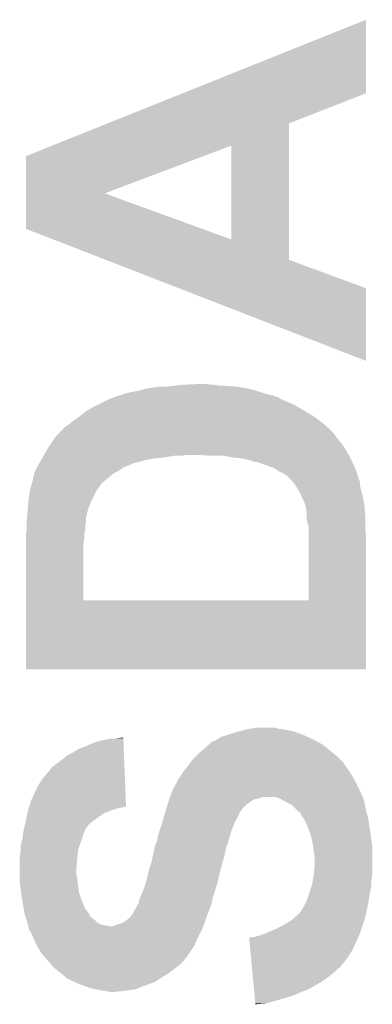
# Model space of a CAD drawing. Extents: x -1.3 to 24.2, y -3.9 to 53.4.
# Tile 34 of 39: x 9.7 to 10.7, y 47.4 to 50.2. Entities that reach past the tile are written whole.
import ezdxf

# ---------------------------------------------------------------- set-up
doc = ezdxf.new("R2010")
doc.units = 0
doc.layers.add('HVAC_2_CLICK_V101_GTO', color=14, linetype='CONTINUOUS')

msp = doc.modelspace()

# ---------------------------------------------------------------- linework, layer by layer
at = {"layer": 'HVAC_2_CLICK_V101_GTO'}
for points in [[(10.122026, 49.974496), (10.64768, 50.185288), (10.647666, 49.974496), (10.64768, 50.185288)], [(9.906642, 49.888124), (10.122026, 49.974496), (10.4267, 49.888124), (10.647666, 49.974496)], [(9.748256, 49.82461), (9.906642, 49.888124), (10.426704, 49.82461), (10.4267, 49.888124)], [(9.672334, 49.794164), (9.748256, 49.82461), (10.180958, 49.794164), (10.2616, 49.82461)], [(10.261572, 49.55541), (10.2616, 49.82461), (10.426714, 49.55541), (10.426704, 49.82461)], [(9.672326, 49.687496), (9.672334, 49.794164), (9.898436, 49.687496), (10.180958, 49.794164)], [(9.67232, 49.585896), (9.672326, 49.687496), (10.17776, 49.585896), (9.898436, 49.687496)], [(9.750886, 49.55541), (9.67232, 49.585896), (10.261572, 49.55541), (10.17776, 49.585896)], [(9.901474, 49.496976), (9.750886, 49.55541), (10.426716, 49.496976), (10.426714, 49.55541)], [(10.11097, 49.415684), (9.901474, 49.496976), (10.64768, 49.415684), (10.426716, 49.496976)], [(10.64765, 49.207432), (10.11097, 49.415684), (10.64765, 49.207432), (10.64768, 49.415684)], [(10.020302, 49.12868), (10.055862, 49.13376), (10.307322, 49.12868), (10.2743, 49.13376)], [(10.07618, 49.13376), (10.09777, 49.1363), (10.2743, 49.13376), (10.24128, 49.1363)], [(10.09777, 49.1363), (10.11936, 49.13884), (10.226042, 49.1363), (10.213342, 49.13884)], [(10.11936, 49.13884), (10.17016, 49.14138), (10.200642, 49.13884), (10.190482, 49.14138)], [(9.912604, 49.0982), (9.925808, 49.103278), (10.403842, 49.0982), (10.396224, 49.103278)], [(9.925808, 49.103278), (9.932412, 49.105818), (10.396224, 49.103278), (10.386062, 49.105818)], [(9.932412, 49.105818), (9.939018, 49.108358), (10.386062, 49.105818), (10.380984, 49.108358)], [(9.939018, 49.108358), (9.939024, 49.10836), (10.380984, 49.108358), (10.375904, 49.10836)], [(9.939024, 49.10836), (9.944104, 49.108362), (10.375904, 49.10836), (10.375898, 49.108362)], [(9.944104, 49.108362), (9.949182, 49.1109), (10.375898, 49.108362), (10.367648, 49.1109)], [(9.949182, 49.1109), (9.964422, 49.11598), (10.367648, 49.1109), (10.351136, 49.11598)], [(9.964422, 49.11598), (9.97712, 49.11852), (10.351136, 49.11598), (10.34288, 49.11852)], [(9.97712, 49.11852), (10.00252, 49.1236), (10.34288, 49.11852), (10.325102, 49.1236)], [(10.00252, 49.1236), (10.020302, 49.12868), (10.325102, 49.1236), (10.307322, 49.12868)], [(9.852232, 49.06772), (9.87552, 49.08042), (10.4648, 49.06772), (10.443636, 49.08042)], [(9.87552, 49.08042), (9.8806, 49.08296), (10.443636, 49.08042), (10.439402, 49.08296)], [(9.8806, 49.08296), (9.90092, 49.09312), (10.439402, 49.08296), (10.414, 49.09312)], [(9.90092, 49.09312), (9.906, 49.09566), (10.414, 49.09312), (10.408922, 49.09566)], [(9.906, 49.09566), (9.912604, 49.0982), (10.408922, 49.09566), (10.403842, 49.0982)], [(9.80694, 49.0347), (9.82472, 49.0474), (10.516236, 49.0347), (10.498776, 49.0474)], [(9.82472, 49.0474), (9.827984, 49.04994), (10.498776, 49.0474), (10.495282, 49.04994)], [(9.827984, 49.04994), (9.84758, 49.065182), (10.495282, 49.04994), (10.469152, 49.065182)], [(9.84758, 49.065182), (9.852232, 49.06772), (10.469152, 49.065182), (10.4648, 49.06772)], [(9.78154, 49.014386), (9.781562, 49.01692), (10.539978, 49.014386), (10.53719, 49.01692)], [(9.781562, 49.01692), (9.784086, 49.016924), (10.53719, 49.01692), (10.537186, 49.016924)], [(9.784086, 49.016924), (9.79424, 49.02454), (10.537186, 49.016924), (10.528808, 49.02454)], [(9.79424, 49.02454), (9.800586, 49.029618), (10.528808, 49.02454), (10.523222, 49.029618)], [(9.800586, 49.029618), (9.80694, 49.0347), (10.523222, 49.029618), (10.516236, 49.0347)], [(9.753344, 48.9839), (9.758682, 48.991522), (10.5664, 48.9839), (10.560684, 48.991522)], [(9.758682, 48.991522), (9.761218, 48.99406), (10.560684, 48.991522), (10.55878, 48.99406)], [(9.761218, 48.99406), (9.768836, 49.00168), (10.55878, 48.99406), (10.5537, 49.00168)], [(9.768836, 49.00168), (9.771376, 49.00422), (10.5537, 49.00168), (10.55116, 49.00422)], [(9.771376, 49.00422), (9.78154, 49.014386), (10.55116, 49.00422), (10.539978, 49.014386)], [(9.73023, 48.94834), (9.740898, 48.96612), (10.591798, 48.94834), (10.580688, 48.96612)], [(9.740898, 48.96612), (9.742674, 48.968658), (10.580688, 48.96612), (10.5791, 48.968658)], [(9.742674, 48.968658), (9.753344, 48.9839), (10.5791, 48.968658), (10.5664, 48.9839)], [(9.720014, 48.93056), (9.722836, 48.93564), (10.06856, 48.93056), (10.099042, 48.93564)], [(9.722836, 48.93564), (9.724248, 48.93818), (10.121902, 48.93564), (10.132062, 48.93818)], [(9.724248, 48.93818), (9.72566, 48.94072), (10.597444, 48.93818), (10.596032, 48.94072)], [(9.72566, 48.94072), (9.73023, 48.94834), (10.596032, 48.94072), (10.591798, 48.94834)], [(10.200638, 48.93564), (10.16254, 48.93818), (10.598856, 48.93564), (10.597444, 48.93818)], [(10.266678, 48.93056), (10.238742, 48.93564), (10.601678, 48.93056), (10.598856, 48.93564)], [(9.70425, 48.90262), (9.707152, 48.9077), (9.951722, 48.90262), (9.96696, 48.9077)], [(9.707152, 48.9077), (9.710056, 48.91278), (9.96696, 48.9077), (9.977122, 48.91278)], [(9.710056, 48.91278), (9.711508, 48.91532), (9.977122, 48.91278), (9.984744, 48.91532)], [(9.711508, 48.91532), (9.71296, 48.91786), (9.987284, 48.91532), (9.995748, 48.91786)], [(9.71296, 48.91786), (9.715782, 48.92294), (9.995748, 48.91786), (10.01268, 48.92294)], [(9.715782, 48.92294), (9.718604, 48.92802), (10.01268, 48.92294), (10.040618, 48.92802)], [(9.718604, 48.92802), (9.720014, 48.93056), (10.040618, 48.92802), (10.06856, 48.93056)], [(10.29208, 48.92802), (10.266678, 48.93056), (10.60309, 48.92802), (10.601678, 48.93056)], [(10.302242, 48.92548), (10.29208, 48.92802), (10.6045, 48.92548), (10.60309, 48.92802)], [(10.322562, 48.9204), (10.302242, 48.92548), (10.60681, 48.9204), (10.6045, 48.92548)], [(10.327644, 48.91786), (10.322562, 48.9204), (10.607964, 48.91786), (10.60681, 48.9204)], [(10.3378, 48.917838), (10.327644, 48.91786), (10.607974, 48.917838), (10.607964, 48.91786)], [(10.337822, 48.91532), (10.3378, 48.917838), (10.609118, 48.91532), (10.607974, 48.917838)], [(10.340342, 48.915318), (10.337822, 48.91532), (10.60912, 48.915318), (10.609118, 48.91532)], [(10.3632, 48.9077), (10.340342, 48.915318), (10.612582, 48.9077), (10.60912, 48.915318)], [(10.383522, 48.900078), (10.3632, 48.9077), (10.616046, 48.900078), (10.612582, 48.9077)], [(9.692642, 48.872144), (9.69518, 48.877224), (9.908544, 48.872144), (9.91464, 48.877224)], [(9.69518, 48.877224), (9.695182, 48.882304), (9.91464, 48.877224), (9.920738, 48.882304)], [(9.695182, 48.882304), (9.696268, 48.884842), (9.920738, 48.882304), (9.923784, 48.884842)], [(9.696268, 48.884842), (9.699532, 48.89246), (9.923784, 48.884842), (9.93902, 48.89246)], [(9.699532, 48.89246), (9.7028, 48.900082), (9.93902, 48.89246), (9.948548, 48.900082)], [(9.7028, 48.900082), (9.70425, 48.90262), (9.948548, 48.900082), (9.951722, 48.90262)], [(10.387334, 48.897538), (10.383522, 48.900078), (10.6172, 48.897538), (10.616046, 48.900078)], [(10.39876, 48.88992), (10.387334, 48.897538), (10.61974, 48.88992), (10.6172, 48.897538)], [(10.411462, 48.884838), (10.39876, 48.88992), (10.621434, 48.884838), (10.61974, 48.88992)], [(10.42162, 48.877218), (10.411462, 48.884838), (10.623974, 48.877218), (10.621434, 48.884838)], [(10.431784, 48.867056), (10.42162, 48.877218), (10.62736, 48.867056), (10.623974, 48.877218)], [(9.686542, 48.84674), (9.68883, 48.854362), (9.88314, 48.84674), (9.888222, 48.854362)], [(9.68883, 48.854362), (9.690352, 48.85944), (9.888222, 48.854362), (9.8933, 48.85944)], [(9.690352, 48.85944), (9.69264, 48.867062), (9.8933, 48.85944), (9.902446, 48.867062)], [(9.69264, 48.867062), (9.692642, 48.872144), (9.902446, 48.867062), (9.908544, 48.872144)], [(10.43432, 48.86452), (10.431784, 48.867056), (10.627382, 48.86452), (10.62736, 48.867056)], [(10.434322, 48.864518), (10.43432, 48.86452), (10.627612, 48.864518), (10.627382, 48.86452)], [(10.434338, 48.864498), (10.434322, 48.864518), (10.6299, 48.864498), (10.627612, 48.864518)], [(10.44245, 48.854358), (10.434338, 48.864498), (10.6299, 48.854358), (10.6299, 48.864498)], [(10.444482, 48.851818), (10.44245, 48.854358), (10.630324, 48.851818), (10.6299, 48.854358)], [(10.452104, 48.839118), (10.444482, 48.851818), (10.63244, 48.839118), (10.630324, 48.851818)], [(9.67994, 48.81118), (9.684172, 48.83658), (9.86282, 48.81118), (9.875522, 48.83658)], [(9.684172, 48.83658), (9.68502, 48.841662), (9.875522, 48.83658), (9.879332, 48.841662)], [(9.68502, 48.841662), (9.686542, 48.84674), (9.879332, 48.841662), (9.88314, 48.84674)], [(10.45972, 48.826422), (10.452104, 48.839118), (10.63607, 48.826422), (10.63244, 48.839118)], [(10.461752, 48.821342), (10.45972, 48.826422), (10.63752, 48.821342), (10.63607, 48.826422)], [(10.4648, 48.81372), (10.461752, 48.821342), (10.639046, 48.81372), (10.63752, 48.821342)], [(9.678034, 48.788322), (9.679516, 48.8061), (9.85266, 48.788322), (9.86028, 48.8061)], [(9.679516, 48.8061), (9.67994, 48.81118), (9.86028, 48.8061), (9.86282, 48.81118)], [(10.46988, 48.803558), (10.4648, 48.81372), (10.641078, 48.803558), (10.639046, 48.81372)], [(10.47242, 48.79594), (10.46988, 48.803558), (10.6426, 48.79594), (10.641078, 48.803558)], [(10.47496, 48.788316), (10.47242, 48.79594), (10.643236, 48.788316), (10.6426, 48.79594)], [(9.675706, 48.760382), (9.676342, 48.768004), (9.845042, 48.760382), (9.84758, 48.768004)], [(9.676342, 48.768004), (9.676552, 48.770544), (9.84758, 48.768004), (9.84758, 48.770544)], [(9.676552, 48.770544), (9.678034, 48.788322), (9.84758, 48.770544), (9.85266, 48.788322)], [(10.47496, 48.785778), (10.47496, 48.788316), (10.643448, 48.785778), (10.643236, 48.788316)], [(10.4775, 48.770538), (10.47496, 48.785778), (10.644718, 48.770538), (10.643448, 48.785778)], [(10.4775, 48.765462), (10.4775, 48.770538), (10.64514, 48.765462), (10.644718, 48.770538)], [(10.4775, 48.752758), (10.4775, 48.765462), (10.64514, 48.752758), (10.64514, 48.765462)], [(9.67486, 48.750222), (9.675706, 48.760382), (9.84504, 48.750222), (9.845042, 48.760382)], [(9.67486, 48.75022), (9.67486, 48.750222), (9.845038, 48.75022), (9.84504, 48.750222)], [(9.67486, 48.734982), (9.67486, 48.75022), (9.8425, 48.734982), (9.845038, 48.75022)], [(9.67486, 48.724822), (9.67486, 48.734982), (9.8425, 48.724822), (9.8425, 48.734982)], [(10.48258, 48.73244), (10.4775, 48.752758), (10.64514, 48.73244), (10.64514, 48.752758)], [(9.67232, 48.712122), (9.67486, 48.724822), (9.83996, 48.712122), (9.8425, 48.724822)], [(9.67232, 48.699422), (9.67232, 48.712122), (9.83996, 48.699422), (9.83996, 48.712122)], [(10.482576, 48.694342), (10.48258, 48.732438), (10.64768, 48.694342), (10.645142, 48.732438)], [(10.48258, 48.732438), (10.48258, 48.73244), (10.645142, 48.732438), (10.64514, 48.73244)], [(9.67232, 48.684182), (9.67232, 48.699422), (9.83742, 48.684182), (9.83996, 48.699422)], [(9.67232, 48.521642), (9.67232, 48.684182), (9.83742, 48.521642), (9.83742, 48.684182)], [(10.482558, 48.52162), (10.482576, 48.694342), (10.647668, 48.52162), (10.64768, 48.694342)], [(9.67232, 48.52162), (9.67232, 48.521642), (10.482558, 48.52162), (9.83742, 48.521642)], [(9.67232, 48.323522), (9.67232, 48.52162), (10.647658, 48.323522), (10.647668, 48.52162)], [(10.647658, 48.3235), (9.67232, 48.323522), (10.647658, 48.3235), (10.647658, 48.323522)], [(10.25144, 48.13554), (10.2743, 48.143158), (10.467338, 48.13554), (10.446386, 48.143158)], [(10.2743, 48.143158), (10.28361, 48.145698), (10.446386, 48.143158), (10.4394, 48.145698)], [(10.28361, 48.145698), (10.302238, 48.15078), (10.4394, 48.145698), (10.413998, 48.15078)], [(10.302238, 48.15078), (10.31621, 48.15332), (10.413998, 48.15078), (10.396222, 48.15332)], [(10.31621, 48.15332), (10.330182, 48.15586), (10.396222, 48.15332), (10.386062, 48.15586)], [(9.86028, 48.11014), (9.880602, 48.11776), (9.952402, 48.11014), (9.95211, 48.11776)], [(9.880602, 48.11776), (9.903462, 48.12284), (9.95211, 48.11776), (9.951914, 48.12284)], [(9.903462, 48.12284), (9.92632, 48.12538), (9.951914, 48.12284), (9.951818, 48.12538)], [(9.92632, 48.12538), (9.95172, 48.127896), (9.951818, 48.12538), (9.95172, 48.127896)], [(10.19665, 48.107598), (10.208266, 48.11776), (10.52322, 48.107598), (10.504594, 48.11776)], [(10.208266, 48.11776), (10.213346, 48.117764), (10.504594, 48.11776), (10.504586, 48.117764)], [(10.213346, 48.117764), (10.220958, 48.12284), (10.504586, 48.117764), (10.49528, 48.12284)], [(10.220958, 48.12284), (10.23366, 48.130462), (10.49528, 48.12284), (10.478512, 48.130462)], [(10.23366, 48.130462), (10.25144, 48.13554), (10.478512, 48.130462), (10.467338, 48.13554)], [(9.806942, 48.084742), (9.82218, 48.0949), (9.953376, 48.084742), (9.952986, 48.0949)], [(9.82218, 48.0949), (9.8425, 48.10252), (9.952986, 48.0949), (9.952694, 48.10252)], [(9.8425, 48.10252), (9.86028, 48.11014), (9.952694, 48.10252), (9.952402, 48.11014)], [(10.16762, 48.0822), (10.187942, 48.09998), (10.554718, 48.0822), (10.53338, 48.09998)], [(10.187942, 48.09998), (10.193748, 48.10506), (10.53338, 48.09998), (10.52576, 48.10506)], [(10.193748, 48.10506), (10.19665, 48.107598), (10.52576, 48.10506), (10.52322, 48.107598)], [(9.748522, 48.0441), (9.779, 48.06696), (9.954936, 48.0441), (9.954058, 48.06696)], [(9.779, 48.06696), (9.791702, 48.077122), (9.954058, 48.06696), (9.953668, 48.077122)], [(9.791702, 48.077122), (9.806942, 48.084742), (9.953668, 48.077122), (9.953376, 48.084742)], [(10.13714, 48.04664), (10.144396, 48.0568), (10.588754, 48.04664), (10.58164, 48.0568)], [(10.144396, 48.0568), (10.149842, 48.064422), (10.58164, 48.0568), (10.574018, 48.064422)], [(10.149842, 48.064422), (10.160002, 48.074582), (10.574018, 48.064422), (10.563858, 48.074582)], [(10.160002, 48.074582), (10.16762, 48.0822), (10.563858, 48.074582), (10.554718, 48.0822)], [(9.72058, 48.011082), (9.735818, 48.02886), (9.956202, 48.011082), (9.95552, 48.02886)], [(9.735818, 48.02886), (9.740902, 48.033944), (9.95552, 48.02886), (9.955324, 48.033944)], [(9.740902, 48.033944), (9.743442, 48.03902), (9.955324, 48.033944), (9.95513, 48.03902)], [(9.743442, 48.03902), (9.748522, 48.0441), (9.95513, 48.03902), (9.954936, 48.0441)], [(10.11682, 48.018698), (10.12444, 48.0314), (10.607042, 48.018698), (10.599422, 48.0314)], [(10.12444, 48.031402), (10.13714, 48.04664), (10.59942, 48.031402), (10.588754, 48.04664)], [(10.12444, 48.0314), (10.12444, 48.031402), (10.599422, 48.0314), (10.59942, 48.031402)], [(9.70788, 47.990758), (9.72058, 48.011082), (9.95698, 47.990758), (9.956202, 48.011082)], [(10.10158, 47.9933), (10.10793, 48.006), (10.62101, 47.9933), (10.61466, 48.006)], [(10.10793, 48.006), (10.109202, 48.00854), (10.61466, 48.006), (10.613138, 48.00854)], [(10.109202, 48.00854), (10.11174, 48.01108), (10.613138, 48.00854), (10.611614, 48.01108)], [(10.11174, 48.01108), (10.11682, 48.018698), (10.611614, 48.01108), (10.607042, 48.018698)], [(9.69772, 47.97044), (9.70788, 47.990758), (9.95776, 47.97044), (9.95698, 47.990758)], [(10.090328, 47.970436), (10.09396, 47.980602), (10.63244, 47.970436), (10.627358, 47.980602)], [(10.09396, 47.980602), (10.10158, 47.9933), (10.627358, 47.980602), (10.62101, 47.9933)], [(9.681634, 47.9298), (9.68756, 47.947578), (9.959318, 47.9298), (9.958638, 47.947578)], [(9.68756, 47.947578), (9.69772, 47.97044), (9.958638, 47.947578), (9.95776, 47.97044)], [(10.078914, 47.93742), (10.08126, 47.94504), (10.307316, 47.93742), (10.31748, 47.94504)], [(10.08126, 47.94504), (10.083072, 47.950118), (10.31748, 47.94504), (10.325096, 47.950118)], [(10.083072, 47.950118), (10.084888, 47.955202), (10.325096, 47.950118), (10.34542, 47.955202)], [(10.084888, 47.955202), (10.085794, 47.957738), (10.34542, 47.955202), (10.353038, 47.957738)], [(10.085794, 47.95774), (10.086702, 47.96028), (10.638366, 47.95774), (10.63752, 47.96028)], [(10.085794, 47.957738), (10.085794, 47.95774), (10.353038, 47.957738), (10.386056, 47.95774)], [(10.086702, 47.96028), (10.08942, 47.967894), (10.63752, 47.96028), (10.632444, 47.967894)], [(10.08942, 47.967894), (10.090328, 47.970436), (10.632444, 47.967894), (10.63244, 47.970436)], [(10.401298, 47.95266), (10.386056, 47.95774), (10.640058, 47.95266), (10.638366, 47.95774)], [(10.419082, 47.9425), (10.401298, 47.95266), (10.6426, 47.9425), (10.640058, 47.95266)], [(9.677118, 47.912018), (9.678812, 47.91964), (9.898378, 47.912018), (9.9187, 47.91964)], [(9.678812, 47.91964), (9.67994, 47.924718), (9.9187, 47.91964), (9.93394, 47.924718)], [(9.67994, 47.924718), (9.679942, 47.92472), (9.93394, 47.924718), (9.933948, 47.92472)], [(9.679942, 47.92472), (9.680788, 47.92726), (9.933948, 47.92472), (9.94664, 47.92726)], [(9.680788, 47.92726), (9.681634, 47.9298), (9.94664, 47.92726), (9.956798, 47.9298)], [(10.0711, 47.91202), (10.074226, 47.92218), (10.28446, 47.91202), (10.29208, 47.92218)], [(10.074226, 47.92218), (10.076568, 47.929796), (10.29208, 47.92218), (10.29716, 47.929796)], [(10.076568, 47.929796), (10.07735, 47.932338), (10.29716, 47.929796), (10.302234, 47.932338)], [(10.07735, 47.932338), (10.07891, 47.937406), (10.302234, 47.932338), (10.304774, 47.937406)], [(10.07891, 47.937406), (10.078914, 47.93742), (10.304774, 47.937406), (10.307316, 47.93742)], [(10.434316, 47.934882), (10.419082, 47.9425), (10.644126, 47.934882), (10.6426, 47.9425)], [(10.452098, 47.917102), (10.434316, 47.934882), (10.647682, 47.917102), (10.644126, 47.934882)], [(10.452102, 47.9171), (10.452098, 47.917102), (10.647682, 47.9171), (10.647682, 47.917102)], [(10.459712, 47.912024), (10.452102, 47.9171), (10.649374, 47.912024), (10.647682, 47.9171)], [(9.669214, 47.876452), (9.672038, 47.88916), (9.85012, 47.876452), (9.86536, 47.88916)], [(9.672038, 47.88916), (9.67486, 47.90186), (9.86536, 47.88916), (9.88314, 47.90186)], [(9.67486, 47.90186), (9.677118, 47.912018), (9.88314, 47.90186), (9.898378, 47.912018)], [(10.063842, 47.886622), (10.06747, 47.899318), (10.27176, 47.886622), (10.27938, 47.899318)], [(10.06747, 47.899318), (10.0711, 47.91202), (10.27938, 47.899318), (10.28446, 47.91202)], [(10.45972, 47.909484), (10.459712, 47.912024), (10.65022, 47.909484), (10.649374, 47.912024)], [(10.464484, 47.90186), (10.45972, 47.909484), (10.65276, 47.90186), (10.65022, 47.909484)], [(10.472418, 47.88916), (10.464484, 47.90186), (10.654878, 47.88916), (10.65276, 47.90186)], [(10.473548, 47.88662), (10.472418, 47.88916), (10.6553, 47.88662), (10.654878, 47.88916)], [(9.665264, 47.858678), (9.667522, 47.868836), (9.83996, 47.858678), (9.845038, 47.868836)], [(9.667522, 47.868836), (9.66865, 47.873914), (9.845038, 47.868836), (9.850114, 47.873914)], [(9.66865, 47.873914), (9.669214, 47.876452), (9.850114, 47.873914), (9.85012, 47.876452)], [(10.052474, 47.851062), (10.05586, 47.861218), (10.25906, 47.851062), (10.261598, 47.861218)], [(10.05586, 47.861218), (10.057552, 47.8663), (10.261598, 47.861218), (10.26414, 47.8663)], [(10.057552, 47.8663), (10.06094, 47.87646), (10.26414, 47.8663), (10.267948, 47.87646)], [(10.06094, 47.87646), (10.063842, 47.886622), (10.267948, 47.87646), (10.27176, 47.886622)], [(10.48258, 47.866298), (10.473548, 47.88662), (10.658204, 47.866298), (10.6553, 47.88662)], [(10.48766, 47.85106), (10.48258, 47.866298), (10.66038, 47.85106), (10.658204, 47.866298)], [(9.65708, 47.818044), (9.66216, 47.835822), (9.826414, 47.818044), (9.83234, 47.835822)], [(9.66216, 47.835822), (9.6647, 47.856138), (9.83234, 47.835822), (9.839112, 47.856138)], [(9.6647, 47.856138), (9.665264, 47.858678), (9.839112, 47.856138), (9.83996, 47.858678)], [(10.04824, 47.830742), (10.049086, 47.83582), (10.25271, 47.830742), (10.253982, 47.83582)], [(10.049086, 47.83582), (10.050782, 47.845982), (10.253982, 47.83582), (10.257366, 47.845982)], [(10.050782, 47.845982), (10.052474, 47.851062), (10.257366, 47.845982), (10.25906, 47.851062)], [(10.490198, 47.84344), (10.48766, 47.85106), (10.661334, 47.84344), (10.66038, 47.85106)], [(10.49528, 47.820578), (10.490198, 47.84344), (10.664192, 47.820578), (10.661334, 47.84344)], [(9.65708, 47.805338), (9.65708, 47.818044), (9.82218, 47.805338), (9.826414, 47.818044)], [(9.65708, 47.800262), (9.65708, 47.805338), (9.821614, 47.800262), (9.82218, 47.805338)], [(10.038082, 47.797722), (10.04062, 47.802804), (10.243312, 47.797722), (10.244328, 47.802804)], [(10.04062, 47.810422), (10.041254, 47.812958), (10.245852, 47.810422), (10.24636, 47.812958)], [(10.04062, 47.802804), (10.04062, 47.810422), (10.244328, 47.802804), (10.245852, 47.810422)], [(10.041254, 47.812958), (10.04316, 47.820582), (10.24636, 47.812958), (10.249408, 47.820582)], [(10.04316, 47.820582), (10.045698, 47.825658), (10.249408, 47.820582), (10.251438, 47.825658)], [(10.045698, 47.825658), (10.04824, 47.830742), (10.251438, 47.825658), (10.25271, 47.830742)], [(10.496552, 47.810418), (10.49528, 47.820578), (10.66546, 47.810418), (10.664192, 47.820578)], [(10.49782, 47.80026), (10.496552, 47.810418), (10.66546, 47.80026), (10.66546, 47.810418)], [(9.65454, 47.785022), (9.65708, 47.800262), (9.819922, 47.785022), (9.821614, 47.800262)], [(9.65454, 47.78248), (9.65454, 47.785022), (9.81964, 47.78248), (9.819922, 47.785022)], [(9.65454, 47.752002), (9.65454, 47.78248), (9.8171, 47.752002), (9.81964, 47.78248)], [(10.033, 47.772322), (10.036048, 47.78756), (10.236926, 47.772322), (10.24128, 47.78756)], [(10.036048, 47.78756), (10.038082, 47.797722), (10.24128, 47.78756), (10.243312, 47.797722)], [(10.50036, 47.78248), (10.49782, 47.80026), (10.66546, 47.78248), (10.66546, 47.80026)], [(10.50036, 47.767238), (10.50036, 47.78248), (10.66546, 47.767238), (10.66546, 47.78248)], [(9.65454, 47.736758), (9.65454, 47.752002), (9.8171, 47.736758), (9.8171, 47.752002)], [(10.021428, 47.73168), (10.025382, 47.74946), (10.22604, 47.73168), (10.230484, 47.74946)], [(10.025382, 47.74946), (10.026228, 47.752), (10.230484, 47.74946), (10.23112, 47.752)], [(10.026228, 47.752), (10.033, 47.772322), (10.23112, 47.752), (10.236926, 47.772322)], [(10.49782, 47.73422), (10.50036, 47.767238), (10.66546, 47.73422), (10.66546, 47.767238)], [(9.65454, 47.72152), (9.65454, 47.736758), (9.81964, 47.72152), (9.8171, 47.736758)], [(9.65454, 47.713902), (9.65454, 47.72152), (9.82073, 47.713902), (9.81964, 47.72152)], [(10.01522, 47.70882), (10.0203, 47.726598), (10.220958, 47.70882), (10.22491, 47.726598)], [(10.0203, 47.726598), (10.021428, 47.73168), (10.22491, 47.726598), (10.22604, 47.73168)], [(10.49274, 47.70628), (10.495048, 47.718978), (10.66292, 47.70628), (10.66292, 47.718978)], [(10.495048, 47.718978), (10.497818, 47.734218), (10.66292, 47.718978), (10.66546, 47.734218)], [(10.497818, 47.734218), (10.49782, 47.73422), (10.66546, 47.734218), (10.66546, 47.73422)], [(9.655896, 47.70374), (9.65454, 47.713902), (9.82218, 47.70374), (9.82073, 47.713902)], [(9.658606, 47.683418), (9.655896, 47.70374), (9.824722, 47.683418), (9.82218, 47.70374)], [(10.005784, 47.683418), (10.01014, 47.69358), (10.213338, 47.683418), (10.215882, 47.69358)], [(10.01014, 47.69358), (10.01522, 47.70882), (10.215882, 47.69358), (10.220958, 47.70882)], [(10.484272, 47.680878), (10.491044, 47.701198), (10.65784, 47.680878), (10.66292, 47.701198)], [(10.491044, 47.701198), (10.49274, 47.70628), (10.66292, 47.701198), (10.66292, 47.70628)], [(9.65962, 47.6758), (9.658606, 47.683418), (9.827262, 47.6758), (9.824722, 47.683418)], [(9.66216, 47.660562), (9.65962, 47.6758), (9.83234, 47.660562), (9.827262, 47.6758)], [(9.995536, 47.655478), (9.997442, 47.663102), (10.205718, 47.655478), (10.206988, 47.663102)], [(9.997442, 47.663102), (10.000486, 47.670718), (10.206988, 47.663102), (10.20826, 47.670718)], [(10.000486, 47.670718), (10.00252, 47.6758), (10.20826, 47.670718), (10.21029, 47.6758)], [(10.00252, 47.6758), (10.005784, 47.683418), (10.21029, 47.6758), (10.213338, 47.683418)], [(10.4775, 47.660562), (10.484272, 47.680878), (10.6553, 47.660562), (10.65784, 47.680878)], [(9.6647, 47.64532), (9.66216, 47.660562), (9.839116, 47.64532), (9.83234, 47.660562)], [(9.666086, 47.637698), (9.6647, 47.64532), (9.842502, 47.637698), (9.839116, 47.64532)], [(9.66932, 47.619916), (9.666086, 47.637698), (9.8552, 47.619916), (9.842502, 47.637698)], [(9.97966, 47.625002), (9.984742, 47.635162), (10.194108, 47.625002), (10.198462, 47.635162)], [(9.984742, 47.635162), (9.988126, 47.640242), (10.198462, 47.635162), (10.20064, 47.640242)], [(9.988126, 47.640242), (9.98982, 47.642782), (10.20064, 47.640242), (10.201486, 47.642782)], [(9.98982, 47.642782), (9.994902, 47.652942), (10.201486, 47.642782), (10.204872, 47.652942)], [(9.994902, 47.652942), (9.995536, 47.655478), (10.204872, 47.652942), (10.205718, 47.655478)], [(10.46226, 47.632618), (10.46988, 47.64532), (10.649416, 47.632618), (10.65209, 47.64532)], [(10.46988, 47.64532), (10.4775, 47.660562), (10.65209, 47.64532), (10.6553, 47.660562)], [(9.66978, 47.617382), (9.66932, 47.619916), (9.855206, 47.617382), (9.8552, 47.619916)], [(9.669784, 47.617374), (9.66978, 47.617382), (9.855206, 47.617374), (9.855206, 47.617382)], [(9.672828, 47.60976), (9.669784, 47.617374), (9.86282, 47.60976), (9.855206, 47.617374)], [(9.674858, 47.604682), (9.672828, 47.60976), (9.870438, 47.604682), (9.86282, 47.60976)], [(9.95426, 47.599602), (9.96442, 47.607222), (10.1854, 47.599602), (10.18794, 47.607222)], [(9.96442, 47.607222), (9.97458, 47.61738), (10.18794, 47.607222), (10.191326, 47.61738)], [(9.97458, 47.61738), (9.977964, 47.62246), (10.191326, 47.61738), (10.19302, 47.62246)], [(9.977964, 47.62246), (9.97966, 47.625002), (10.19302, 47.62246), (10.194108, 47.625002)], [(10.434322, 47.60468), (10.44303, 47.6123), (10.642598, 47.60468), (10.645138, 47.6123)], [(10.44303, 47.6123), (10.45464, 47.622458), (10.645138, 47.6123), (10.647276, 47.622458)], [(10.45464, 47.622458), (10.45718, 47.625), (10.647276, 47.622458), (10.647812, 47.625)], [(10.45718, 47.625), (10.46226, 47.632618), (10.647812, 47.625), (10.649416, 47.632618)], [(9.67486, 47.604678), (9.674858, 47.604682), (9.870442, 47.604678), (9.870438, 47.604682)], [(9.676386, 47.597058), (9.67486, 47.604678), (9.878064, 47.597058), (9.870442, 47.604678)], [(9.6774, 47.591982), (9.676386, 47.597058), (9.888218, 47.591982), (9.878064, 47.597058)], [(9.677402, 47.59198), (9.6774, 47.591982), (9.888222, 47.59198), (9.888218, 47.591982)], [(9.679094, 47.5869), (9.677402, 47.59198), (9.913622, 47.5869), (9.888222, 47.59198)], [(9.67994, 47.58436), (9.679094, 47.5869), (10.18032, 47.58436), (10.181166, 47.5869)], [(9.67994, 47.584358), (9.67994, 47.58436), (10.180318, 47.584358), (10.18032, 47.58436)], [(9.682478, 47.574206), (9.67994, 47.584358), (10.175242, 47.574206), (10.180318, 47.584358)], [(9.913622, 47.5869), (9.921244, 47.586902), (10.181166, 47.5869), (10.181166, 47.586902)], [(9.921244, 47.586902), (9.926322, 47.58944), (10.181166, 47.586902), (10.182012, 47.58944)], [(9.926322, 47.58944), (9.93394, 47.591978), (10.182012, 47.58944), (10.182858, 47.591978)], [(9.93394, 47.591978), (9.944102, 47.59452), (10.182858, 47.591978), (10.183706, 47.59452)], [(9.944102, 47.59452), (9.95426, 47.599602), (10.183706, 47.59452), (10.1854, 47.599602)], [(10.36574, 47.56912), (10.3886, 47.57928), (10.630744, 47.56912), (10.634132, 47.57928)], [(10.3886, 47.57928), (10.413998, 47.59198), (10.634132, 47.57928), (10.638364, 47.59198)], [(10.413998, 47.59198), (10.434322, 47.60468), (10.638364, 47.59198), (10.642598, 47.60468)], [(9.687554, 47.569126), (9.682478, 47.574206), (10.172702, 47.569126), (10.175242, 47.574206)], [(9.68756, 47.566584), (9.687554, 47.569126), (10.171432, 47.566584), (10.172702, 47.569126)], [(9.6901, 47.5615), (9.68756, 47.566584), (10.16889, 47.5615), (10.171432, 47.566584)], [(9.695874, 47.5488), (9.6901, 47.5615), (10.16254, 47.5488), (10.16889, 47.5615)], [(9.7028, 47.533562), (9.695874, 47.5488), (10.156008, 47.533562), (10.16254, 47.5488)], [(10.312416, 47.553886), (10.317484, 47.55642), (10.624256, 47.553886), (10.625382, 47.55642)], [(10.315496, 47.52086), (10.312416, 47.553886), (10.609578, 47.52086), (10.624256, 47.553886)], [(10.327644, 47.55642), (10.34542, 47.5615), (10.625382, 47.55642), (10.62764, 47.5615)], [(10.34542, 47.5615), (10.358972, 47.566582), (10.62764, 47.5615), (10.6299, 47.566582)], [(10.358972, 47.566582), (10.36574, 47.56912), (10.6299, 47.566582), (10.630744, 47.56912)], [(9.704328, 47.531018), (9.7028, 47.533562), (10.154918, 47.531018), (10.156008, 47.533562)], [(9.718038, 47.508162), (9.704328, 47.531018), (10.13968, 47.508162), (10.154918, 47.531018)], [(10.317392, 47.500542), (10.315496, 47.52086), (10.59688, 47.500542), (10.609578, 47.52086)], [(9.724708, 47.50054), (9.718038, 47.508162), (10.1346, 47.50054), (10.13968, 47.508162)], [(9.73582, 47.48784), (9.724708, 47.50054), (10.12444, 47.48784), (10.1346, 47.50054)], [(10.319286, 47.48022), (10.317392, 47.500542), (10.581638, 47.48022), (10.59688, 47.500542)], [(9.746706, 47.47514), (9.73582, 47.48784), (10.111738, 47.47514), (10.12444, 47.48784)], [(9.751058, 47.47006), (9.746706, 47.47514), (10.104964, 47.47006), (10.111738, 47.47514)], [(9.7663, 47.45736), (9.751058, 47.47006), (10.088032, 47.45736), (10.104964, 47.47006)], [(10.31976, 47.475136), (10.319286, 47.48022), (10.576558, 47.475136), (10.581638, 47.48022)], [(10.320234, 47.47006), (10.31976, 47.475136), (10.574016, 47.47006), (10.576558, 47.475136)], [(10.320708, 47.464978), (10.320234, 47.47006), (10.566398, 47.464978), (10.574016, 47.47006)], [(10.321654, 47.45482), (10.320708, 47.464978), (10.556238, 47.45482), (10.566398, 47.464978)], [(9.773076, 47.452278), (9.7663, 47.45736), (10.081258, 47.452278), (10.088032, 47.45736)], [(9.776458, 47.44974), (9.773076, 47.452278), (10.077026, 47.44974), (10.081258, 47.452278)], [(9.781542, 47.44466), (9.776458, 47.44974), (10.06856, 47.44466), (10.077026, 47.44974)], [(9.78662, 47.439582), (9.781542, 47.44466), (10.06058, 47.439582), (10.06856, 47.44466)], [(9.81202, 47.42688), (9.78662, 47.439582), (10.04062, 47.42688), (10.06058, 47.439582)], [(10.322366, 47.4472), (10.321654, 47.45482), (10.54608, 47.4472), (10.556238, 47.45482)], [(10.323312, 47.43704), (10.322366, 47.4472), (10.53338, 47.43704), (10.54608, 47.4472)], [(10.32426, 47.426882), (10.323312, 47.43704), (10.518142, 47.426882), (10.53338, 47.43704)], [(9.83742, 47.41672), (9.81202, 47.42688), (10.012172, 47.41672), (10.04062, 47.42688)], [(9.845044, 47.41418), (9.83742, 47.41672), (10.005062, 47.41418), (10.012172, 47.41672)], [(9.86028, 47.409102), (9.845044, 47.41418), (9.993208, 47.409102), (10.005062, 47.41418)], [(9.871716, 47.40656), (9.86028, 47.409102), (9.987276, 47.40656), (9.993208, 47.409102)], [(10.326154, 47.40656), (10.32426, 47.426882), (10.48258, 47.40656), (10.518142, 47.426882)], [(9.883142, 47.40402), (9.871716, 47.40656), (9.9695, 47.40402), (9.987276, 47.40656)], [(9.90092, 47.40148), (9.883142, 47.40402), (9.94918, 47.40148), (9.9695, 47.40402)], [(9.913618, 47.39894), (9.90092, 47.40148), (9.926318, 47.39894), (9.94918, 47.40148)], [(10.326866, 47.39894), (10.326154, 47.40656), (10.46226, 47.39894), (10.48258, 47.40656)], [(10.327812, 47.388778), (10.326866, 47.39894), (10.4394, 47.388778), (10.46226, 47.39894)], [(10.329234, 47.37354), (10.327812, 47.388778), (10.3886, 47.37354), (10.4394, 47.388778)], [(10.329944, 47.36592), (10.329234, 47.37354), (10.360658, 47.36592), (10.3886, 47.37354)], [(10.330178, 47.363402), (10.329944, 47.36592), (10.330178, 47.363402), (10.360658, 47.36592)]]:
    msp.add_solid(points, dxfattribs=at)

doc.saveas('drawing.dxf')
